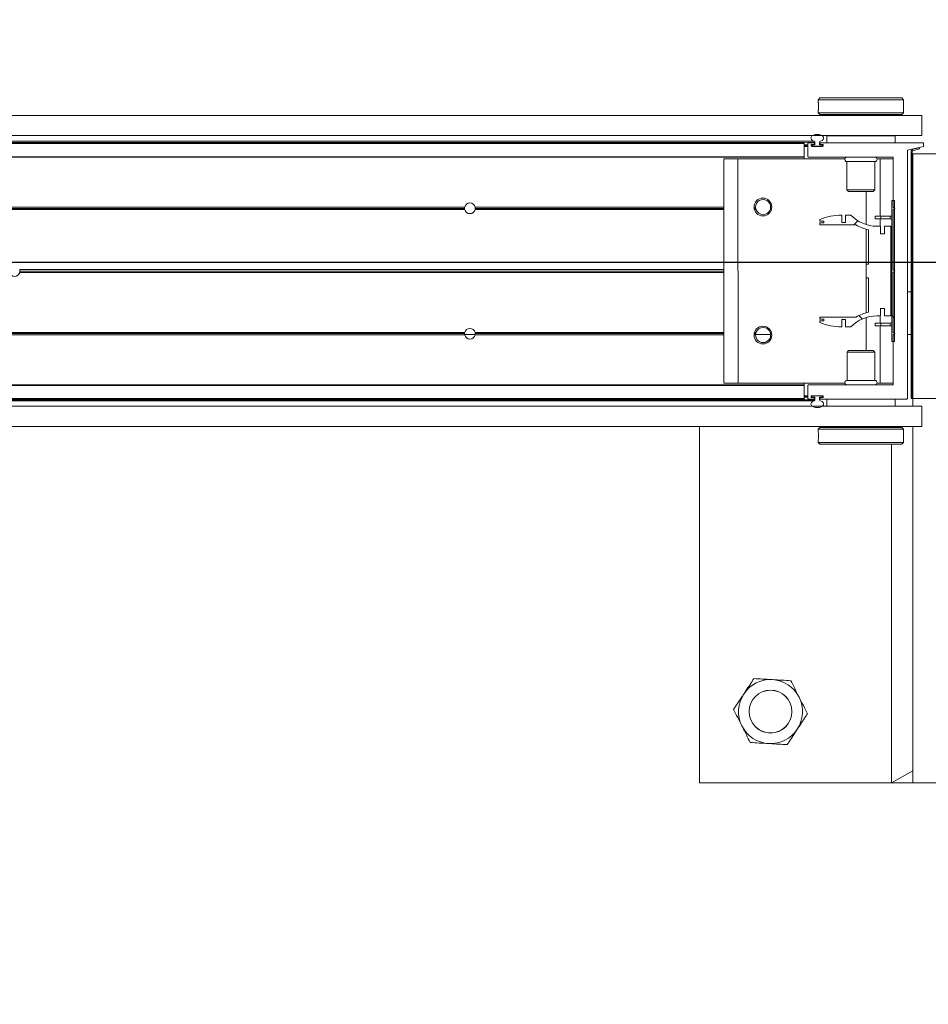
# Model space of a CAD drawing. Header units: feet. Extents: x 0 to 152726, y 0 to 59505.
# Tile 35 of 85: x 152354.8 to 152356.13, y 59279.79 to 59281.24. Entities that reach past the tile are written whole.
import ezdxf
from ezdxf import colors
from ezdxf.entities.mleader import LeaderData, LeaderLine
from ezdxf.math import Vec2, Vec3

# ---------------------------------------------------------------- set-up
doc = ezdxf.new("R2010")
doc.units = ezdxf.units.FT
doc.header["$LTSCALE"] = 0.1
doc.header["$MEASUREMENT"] = 0
doc.layers.add('BR_P_Rail_Object', color=251, linetype='Continuous', lineweight=30)
doc.layers.add('SC_Scratch7', color=252, linetype='Continuous', lineweight=0)
doc.layers.add('L-ANNO-NOTE', color=30, linetype='Continuous')
doc.styles.add('Arial', font='arial.ttf')

# ---------------------------------------------------------------- blocks, each defined once
blk = doc.blocks.new('HIGH ST SCREENWALL_2 PANEL PLAN_7')
at = {"layer": 'SC_Scratch7', "lineweight": 0, "extrusion": (0, 0, -1)}
h = blk.add_hatch(dxfattribs=at)
h.set_pattern_fill('ANSI34', color=256, scale=0.1, style=0, pattern_type=2)
h.set_pattern_definition([(135.001858, (13.94321824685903, -13.85160961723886), (0.53031182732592, 0.5303462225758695), []), (135.001858, (13.76644194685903, -13.85161531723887), (0.53031182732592, 0.5303462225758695), []), (135.001858, (13.58966554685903, -13.85162111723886), (0.53031182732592, 0.5303462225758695), []), (135.001858, (13.41288924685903, -13.85162681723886), (0.53031182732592, 0.5303462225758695), [])])
h.paths.add_polyline_path([(4.350222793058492, -0.1485514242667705), (4.349791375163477, -0.1469415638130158), (4.358272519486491, -0.1446687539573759, 0.3394542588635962), (4.360125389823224, -0.1422538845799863), (4.360113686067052, 0.2186091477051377), (4.361780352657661, 0.2186092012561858), (4.361792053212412, -0.1422538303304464, -0.339454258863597), (4.35870393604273, -0.1462786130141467)])
h = blk.add_hatch(dxfattribs=at)
h.set_pattern_fill('ANSI31', color=256, scale=0.01, style=0, pattern_type=2)
h.set_pattern_definition([(135.001858, (13.94172978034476, -14.01354223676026), (0.08838530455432, 0.08839103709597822), [])])
h.paths.add_polyline_path([(4.389908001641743, 0.135131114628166), (4.389914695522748, -0.07124347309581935), (4.386164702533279, -0.07124359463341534), (4.386158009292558, 0.1351309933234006)])
h = blk.add_hatch(dxfattribs=at)
h.set_pattern_fill('ANSI38', color=256, scale=0.01, style=0, pattern_type=2)
h.set_pattern_definition([(135.001858, (13.84451610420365, -14.04431760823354), (0.08838530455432, 0.08839103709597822), []), (45.001858, (13.84451610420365, -14.04431760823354), (0.2651616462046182, 0.0883967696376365), [0.31249937, -0.18749962])])
h.paths.add_polyline_path([(4.400984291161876, -0.0227145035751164), (4.400984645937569, -0.03367248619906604), (4.391371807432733, -0.0336727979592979), (4.391367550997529, 0.09756053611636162), (4.400980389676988, 0.09756084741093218), (4.400980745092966, 0.08660286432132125), (4.40662378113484, 0.08660304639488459), (4.406623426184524, 0.09756103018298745), (4.412266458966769, 0.09756121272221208, 0.2061892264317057), (4.449897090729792, 0.1137697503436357), (4.457935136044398, 0.1137700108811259), (4.45793549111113, 0.1028120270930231), (4.463512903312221, 0.1028122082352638), (4.463512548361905, 0.113770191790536, -0.09842250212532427), (4.495533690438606, 0.1074064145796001), (4.495533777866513, 0.104699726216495), (4.489799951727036, 0.1046995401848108), (4.48980003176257, 0.1022389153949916), (4.495533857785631, 0.1022391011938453), (4.495533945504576, 0.09953241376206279), (4.442643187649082, 0.09953069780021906, -0.0857050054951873), (4.424176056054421, 0.0922281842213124), (4.424177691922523, 0.04178743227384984), (4.427458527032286, 0.04178753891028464), (4.427459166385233, 0.02210253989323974), (4.424178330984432, 0.02210243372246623), (4.424179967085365, -0.02833831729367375, -0.08570500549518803), (4.442647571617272, -0.03563963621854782), (4.495538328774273, -0.03563792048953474), (4.495538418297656, -0.03834460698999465), (4.48980459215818, -0.03834479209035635), (4.489804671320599, -0.04080541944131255), (4.49553849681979, -0.04080523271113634), (4.495538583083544, -0.04351191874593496, -0.09842250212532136), (4.463517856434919, -0.04987777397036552), (4.463517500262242, -0.03891979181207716), (4.45794008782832, -0.03891997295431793), (4.457940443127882, -0.04987795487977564), (4.449902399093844, -0.04987821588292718, 0.206189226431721), (4.412270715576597, -0.03367211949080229), (4.406627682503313, -0.0336723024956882), (4.406627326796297, -0.02271432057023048)])
at = {"layer": 'SC_Scratch7', "lineweight": 0}
for p, q in [((-4.671865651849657, 0.7811181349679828), (-4.671882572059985, 0.2594525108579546)), ((-4.005200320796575, 0.781096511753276), (-4.671865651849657, 0.7811181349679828)), ((-4.390632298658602, 0.2852799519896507), (-4.390616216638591, 0.781109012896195)), ((-4.359366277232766, 0.7811079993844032), (-4.390616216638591, 0.781109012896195)), ((-4.390616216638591, 0.781109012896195), (-4.359366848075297, 0.7635299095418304)), ((-4.359366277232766, 0.7811079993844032), (-4.359383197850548, 0.2594423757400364)), ((-4.359366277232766, 0.7811079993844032), (-4.359366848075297, 0.7635299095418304)), ((-4.317699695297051, 0.7811066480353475), (-4.359366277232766, 0.7811079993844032)), ((-4.4978196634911, 0.2827834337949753), (-4.49781976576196, 0.2796555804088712)), ((-4.495319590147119, 0.2852833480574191), (-4.4978196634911, 0.2827834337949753)), ((-4.4978196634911, 0.2827834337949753), (-4.372819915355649, 0.2827793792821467)), ((-4.495319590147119, 0.2852833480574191), (-4.375319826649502, 0.2852794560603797)), ((-4.372819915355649, 0.2827793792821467), (-4.375319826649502, 0.2852794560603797)), ((-4.372820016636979, 0.2796502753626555), (-4.372819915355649, 0.2827793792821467)), ((-8.335937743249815, 0.2595713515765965), (-4.34636239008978, 0.2594419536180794)), ((-4.497820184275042, 0.2667159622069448), (-4.497820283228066, 0.2636692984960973)), ((-4.497820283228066, 0.2636692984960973), (-4.495320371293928, 0.2611692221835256)), ((-4.497820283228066, 0.2636692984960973), (-4.372820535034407, 0.26366524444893)), ((-4.495320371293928, 0.2611692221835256), (-4.375320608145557, 0.2611653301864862)), ((-4.491570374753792, 0.2611690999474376), (-4.4915704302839, 0.2594466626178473)), ((-4.379070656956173, 0.2594430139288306), (-4.37907060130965, 0.2611654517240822)), ((-4.375320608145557, 0.2611653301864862), (-4.372820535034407, 0.26366524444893)), ((-4.373153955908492, 0.2735849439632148), (-4.373143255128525, 0.2717758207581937)), ((-4.372820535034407, 0.26366524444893), (-4.372820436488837, 0.2667143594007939)), ((-4.346363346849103, 0.2299420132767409), (-4.34636239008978, 0.2594419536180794)), ((-8.33593870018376, 0.2300714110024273), (-4.346363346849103, 0.2299420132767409)), ((-4.518238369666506, 0.218627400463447), (-6.275206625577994, 0.21868438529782)), ((-4.518238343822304, 0.2194476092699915), (-6.275177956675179, 0.2195045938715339)), ((-6.275146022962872, 0.2204182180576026), (-4.502613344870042, 0.2203607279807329)), ((-6.275085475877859, 0.2221505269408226), (-4.503882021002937, 0.222093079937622)), ((-4.518238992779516, 0.1994345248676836), (-4.518238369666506, 0.218627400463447)), ((-4.518238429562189, 0.2167809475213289), (-4.513030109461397, 0.2167807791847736)), ((-4.518238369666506, 0.218627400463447), (-4.518238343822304, 0.2194476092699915)), ((-4.51303067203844, 0.1994474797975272), (-4.513030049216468, 0.218627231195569)), ((-4.512209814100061, 0.2194474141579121), (-4.504058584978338, 0.2194471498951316)), ((-4.508030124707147, 0.2165437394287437), (-4.508030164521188, 0.2153091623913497)), ((-4.507995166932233, 0.2167806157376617), (-4.507071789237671, 0.2167805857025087)), ((-4.504058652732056, 0.217363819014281), (-4.507209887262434, 0.2173639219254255)), ((-4.507071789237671, 0.2167805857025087), (-4.507071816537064, 0.215947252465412)), ((-4.507071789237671, 0.2167805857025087), (-4.506051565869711, 0.2167805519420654)), ((-4.502613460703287, 0.216780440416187), (-4.506051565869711, 0.2167805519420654)), ((-4.503238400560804, 0.2186269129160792), (-4.503238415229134, 0.218184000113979)), ((-4.502613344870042, 0.2203607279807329), (-4.502613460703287, 0.216780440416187)), ((-4.49594680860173, 0.2167802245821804), (-4.495946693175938, 0.2203605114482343)), ((-4.49232181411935, 0.2167801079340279), (-4.49594680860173, 0.2167802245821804)), ((-4.495321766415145, 0.2181837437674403), (-4.495321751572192, 0.2186266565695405)), ((-4.491350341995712, 0.2173634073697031), (-4.494501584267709, 0.2173635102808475)), ((-4.494501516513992, 0.2194468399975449), (-4.368017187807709, 0.2194427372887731)), ((-4.490530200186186, 0.2153085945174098), (-4.490530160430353, 0.2165431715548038)), ((-4.485321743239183, 0.2194465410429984), (-4.485321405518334, 0.2298631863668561)), ((-4.485321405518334, 0.2298631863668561), (-4.385321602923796, 0.2298599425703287)), ((-4.450946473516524, 0.2299454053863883), (-4.450946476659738, 0.2298620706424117)), ((-4.419696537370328, 0.2298610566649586), (-4.419696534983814, 0.2299443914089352)), ((-4.385321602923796, 0.2298599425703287), (-4.385321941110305, 0.2194432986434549)), ((-4.367197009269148, 0.2186225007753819), (-4.367208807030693, -0.1451398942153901)), ((-4.361780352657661, 0.2186092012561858), (-4.361792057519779, -0.1422538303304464)), ((-4.361780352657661, 0.2186092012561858), (-4.360113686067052, 0.2186091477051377)), ((-4.360113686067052, 0.2186091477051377), (-4.360125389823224, -0.1422538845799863)), ((-4.359396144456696, -0.1397234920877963), (-4.359384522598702, 0.2186091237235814)), ((-4.359384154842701, 0.2299424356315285), (-4.359384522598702, 0.2186091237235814)), ((-4.317717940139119, 0.2186077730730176), (-4.359384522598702, 0.2186091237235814)), ((-4.518238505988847, 0.214447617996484), (-4.513030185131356, 0.214447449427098)), ((-4.51823845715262, 0.2159476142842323), (-4.513030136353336, 0.2159474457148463)), ((-4.508030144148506, 0.2159472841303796), (-4.507071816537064, 0.215947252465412)), ((-4.508029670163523, 0.2152806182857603), (-4.507071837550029, 0.2152805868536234)), ((-4.507209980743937, 0.2144889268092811), (-4.491350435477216, 0.2144884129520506)), ((-4.507071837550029, 0.2152805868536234), (-4.507071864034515, 0.2144889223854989)), ((-4.507071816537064, 0.215947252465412), (-4.507071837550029, 0.2152805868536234)), ((-4.506238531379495, 0.2144472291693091), (-4.492321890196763, 0.2144467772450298)), ((-4.491488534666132, 0.2152800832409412), (-4.491488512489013, 0.2159467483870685)), ((-4.518239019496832, 0.1986143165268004), (-6.275906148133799, 0.1986713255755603)), ((-4.518238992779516, 0.1994345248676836), (-6.275877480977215, 0.1994915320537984)), ((-4.636155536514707, 0.1960139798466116), (-4.63616617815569, -0.1321103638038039)), ((-4.615322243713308, 0.1960133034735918), (-4.636155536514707, 0.1960139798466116)), ((-4.615322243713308, 0.1960133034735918), (-4.615332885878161, -0.1321110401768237)), ((-4.458949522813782, 0.196008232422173), (-4.615322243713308, 0.1960133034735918)), ((-4.518239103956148, 0.1960101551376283), (-4.518239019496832, 0.1986143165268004)), ((-4.518239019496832, 0.1986143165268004), (-4.518238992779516, 0.1994345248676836)), ((-4.388851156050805, 0.1986101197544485), (-4.51219736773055, 0.1986141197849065)), ((-4.455739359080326, 0.1920506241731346), (-4.455740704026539, 0.1505677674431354)), ((-4.41490610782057, 0.1920492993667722), (-4.455739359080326, 0.1920506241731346)), ((-4.414907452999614, 0.150566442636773), (-4.41490610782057, 0.1920492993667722)), ((-4.406989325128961, 0.1960065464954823), (-4.411695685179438, 0.1960066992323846)), ((-4.406989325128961, 0.1960065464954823), (-4.406992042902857, 0.1122150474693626)), ((-4.388031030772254, 0.1960059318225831), (-4.406989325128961, 0.1960065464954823)), ((-4.38803332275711, 0.1252769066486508), (-4.388030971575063, 0.1977898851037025)), ((-4.455740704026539, 0.1505677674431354), (-4.453368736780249, 0.148195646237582)), ((-4.414907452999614, 0.150566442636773), (-4.455740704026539, 0.1505677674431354)), ((-4.417279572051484, 0.148194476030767), (-4.453368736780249, 0.148195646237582)), ((-4.427824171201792, 0.1481948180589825), (-4.427825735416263, 0.09995420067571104)), ((-4.417279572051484, 0.148194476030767), (-4.414907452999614, 0.150566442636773)), ((-4.389914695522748, -0.07124347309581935), (-4.389908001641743, 0.135131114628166)), ((-4.386158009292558, 0.1351309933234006), (-4.389908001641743, 0.135131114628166)), ((-4.386164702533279, -0.07124359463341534), (-4.386158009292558, 0.1351309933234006)), ((-5.015427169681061, 0.1219639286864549), (-6.111988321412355, 0.121999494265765)), ((-5.015635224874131, 0.1236305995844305), (-6.111988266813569, 0.1236661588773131)), ((-5.015483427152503, 0.1252972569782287), (-6.111988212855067, 0.1253328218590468)), ((-5.015555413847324, 0.1248805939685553), (-5.000092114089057, 0.1248800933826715)), ((-4.636157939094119, 0.1219516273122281), (-5.000220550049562, 0.121963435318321)), ((-4.636157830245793, 0.1252849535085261), (-5.000164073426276, 0.1252967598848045)), ((-4.636157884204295, 0.1236182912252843), (-5.000012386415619, 0.1236300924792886)), ((-4.58973342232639, 0.1252834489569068), (-4.591880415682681, 0.1252835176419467)), ((-4.589543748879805, 0.1236167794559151), (-4.591719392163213, 0.1236168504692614)), ((-4.589087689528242, 0.1219501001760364), (-4.591335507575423, 0.1219501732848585)), ((-4.589709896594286, 0.1248667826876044), (-4.56760601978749, 0.124866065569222)), ((-4.566397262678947, 0.1219493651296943), (-4.56822841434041, 0.1219494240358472)), ((-4.566013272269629, 0.1236160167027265), (-4.567772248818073, 0.1236160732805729)), ((-4.565852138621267, 0.1252826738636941), (-4.567582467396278, 0.1252827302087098)), ((-4.388036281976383, 0.03406834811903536), (-4.388033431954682, 0.1219435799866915)), ((-4.388033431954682, 0.1219435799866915), (-4.385533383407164, 0.1236101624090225)), ((-4.385533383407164, 0.1236101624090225), (-4.38803332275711, 0.1252769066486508)), ((-4.367200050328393, 0.1248595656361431), (-4.361783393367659, 0.1248593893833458)), ((-4.495533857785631, 0.1022391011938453), (-4.495533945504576, 0.09953241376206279)), ((-4.48980003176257, 0.1022389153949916), (-4.495533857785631, 0.1022391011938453)), ((-4.495533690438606, 0.1074064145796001), (-4.495533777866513, 0.104699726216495)), ((-4.495533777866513, 0.104699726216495), (-4.489799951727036, 0.1046995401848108)), ((-4.489799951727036, 0.1046995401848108), (-4.48980003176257, 0.1022389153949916)), ((-4.463512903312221, 0.1028122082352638), (-4.463512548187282, 0.1137701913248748)), ((-4.45793549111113, 0.1028120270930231), (-4.463512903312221, 0.1028122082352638)), ((-4.457935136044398, 0.1137700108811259), (-4.45793549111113, 0.1028120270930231)), ((-4.449897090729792, 0.1137697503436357), (-4.457935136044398, 0.1137700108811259)), ((-4.414667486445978, 0.1084653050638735), (-4.414667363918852, 0.1122152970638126)), ((-4.406334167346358, 0.1084650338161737), (-4.414667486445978, 0.1084653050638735)), ((-4.406334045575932, 0.1122150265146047), (-4.414667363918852, 0.1122152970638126)), ((-4.406992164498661, 0.1084650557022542), (-4.406992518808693, 0.09756104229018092)), ((-4.406334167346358, 0.1084650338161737), (-4.406334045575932, 0.1122150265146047)), ((-4.392325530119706, 0.1084645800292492), (-4.406334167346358, 0.1084650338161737)), ((-4.392325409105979, 0.1122145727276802), (-4.406334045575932, 0.1122150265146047)), ((-4.392325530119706, 0.1084645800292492), (-4.392325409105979, 0.1122145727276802)), ((-4.495533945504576, 0.09953241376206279), (-4.44264318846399, 0.09953069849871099)), ((-4.427825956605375, 0.09311269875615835), (-4.427829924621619, -0.02922259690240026)), ((-4.424176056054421, 0.0922281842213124), (-4.424177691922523, 0.04178743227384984)), ((-4.406623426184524, 0.09756103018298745), (-4.412266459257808, 0.09756121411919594)), ((-4.40662378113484, 0.08660304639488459), (-4.406623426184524, 0.09756103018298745)), ((-4.400980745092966, 0.08660286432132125), (-4.40662378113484, 0.08660304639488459)), ((-4.400980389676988, 0.09756084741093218), (-4.400980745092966, 0.08660286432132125)), ((-4.391367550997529, 0.09756053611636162), (-4.400980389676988, 0.09756084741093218)), ((-4.391371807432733, -0.0336727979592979), (-4.391367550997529, 0.09756053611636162)), ((-4.367202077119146, 0.06235969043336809), (-4.361785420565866, 0.06235951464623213)), ((-4.636160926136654, 0.0298272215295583), (-5.666974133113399, 0.0298606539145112)), ((-4.636160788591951, 0.03407639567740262), (-5.666973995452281, 0.03410982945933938)), ((-4.636160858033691, 0.03195180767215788), (-5.666679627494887, 0.03198523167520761)), ((-4.427458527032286, 0.04178753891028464), (-4.427459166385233, 0.02210253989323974)), ((-4.424177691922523, 0.04178743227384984), (-4.427458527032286, 0.04178753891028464)), ((-4.388039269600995, -0.05805605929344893), (-4.388036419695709, 0.02981917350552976)), ((-4.388036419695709, 0.02981917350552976), (-4.385911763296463, 0.03194369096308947)), ((-4.385911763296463, 0.03194369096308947), (-4.388036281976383, 0.03406834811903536)), ((-4.427459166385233, 0.02210253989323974), (-4.424178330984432, 0.02210243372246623)), ((-4.424178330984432, 0.02210243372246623), (-4.424179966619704, -0.02833831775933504)), ((-4.406627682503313, -0.0336723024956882), (-4.406627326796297, -0.02271432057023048)), ((-4.406627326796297, -0.02271432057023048), (-4.400984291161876, -0.0227145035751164)), ((-4.400984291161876, -0.0227145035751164), (-4.400984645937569, -0.03367248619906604)), ((-4.49553849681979, -0.04080523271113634), (-4.495538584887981, -0.04351191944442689)), ((-4.489804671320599, -0.04080541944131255), (-4.49553849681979, -0.04080523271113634)), ((-4.495538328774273, -0.03563792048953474), (-4.495538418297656, -0.03834460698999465)), ((-4.495538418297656, -0.03834460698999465), (-4.48980459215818, -0.03834479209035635)), ((-4.442647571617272, -0.03563963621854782), (-4.495538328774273, -0.03563792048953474)), ((-4.48980459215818, -0.03834479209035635), (-4.489804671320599, -0.04080541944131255)), ((-4.463517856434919, -0.04987777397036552), (-4.463517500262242, -0.03891979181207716)), ((-4.463517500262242, -0.03891979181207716), (-4.45794008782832, -0.03891997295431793)), ((-4.45794008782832, -0.03891997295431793), (-4.457940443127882, -0.04987795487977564)), ((-4.427830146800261, -0.03606409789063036), (-4.427831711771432, -0.08430471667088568)), ((-4.412270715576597, -0.03367211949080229), (-4.406627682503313, -0.0336723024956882)), ((-4.406996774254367, -0.0336722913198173), (-4.406997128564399, -0.04457630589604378)), ((-4.400984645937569, -0.03367248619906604), (-4.391371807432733, -0.0336727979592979)), ((-4.457940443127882, -0.04987795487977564), (-4.449902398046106, -0.04987821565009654)), ((-4.414672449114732, -0.04457605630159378), (-4.414672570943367, -0.04832604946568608)), ((-4.414672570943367, -0.04832604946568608), (-4.406339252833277, -0.04832632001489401)), ((-4.414672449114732, -0.04457605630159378), (-4.406339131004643, -0.04457632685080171)), ((-4.406997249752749, -0.04832629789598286), (-4.406999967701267, -0.1321177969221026)), ((-4.406339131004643, -0.04457632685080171), (-4.406339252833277, -0.04832632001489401)), ((-4.406339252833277, -0.04832632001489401), (-4.392330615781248, -0.0483267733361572)), ((-4.406339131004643, -0.04457632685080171), (-4.392330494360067, -0.04457678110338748)), ((-4.392330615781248, -0.0483267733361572), (-4.392330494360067, -0.04457678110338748)), ((-5.01548948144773, -0.06136903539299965), (-6.111994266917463, -0.06133347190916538)), ((-5.015641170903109, -0.05970236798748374), (-6.111994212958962, -0.05966680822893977)), ((-5.015433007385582, -0.05803571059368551), (-6.111994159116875, -0.0580001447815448)), ((-4.636163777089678, -0.05804801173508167), (-5.000226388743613, -0.05803620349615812)), ((-4.636163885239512, -0.06138133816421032), (-5.000170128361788, -0.06136953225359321)), ((-4.636163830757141, -0.05971467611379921), (-5.000018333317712, -0.05970287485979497)), ((-4.589739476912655, -0.06138284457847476), (-4.591886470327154, -0.06138277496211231)), ((-4.589549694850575, -0.05971618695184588), (-4.591725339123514, -0.05971611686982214)), ((-4.589093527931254, -0.05804953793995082), (-4.591341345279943, -0.05804946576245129)), ((-4.566403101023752, -0.0580502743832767), (-4.56823425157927, -0.05805021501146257)), ((-4.565858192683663, -0.06138361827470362), (-4.567588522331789, -0.06138356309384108)), ((-4.389914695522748, -0.07124347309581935), (-4.386164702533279, -0.07124359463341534)), ((-4.388041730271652, -0.1339023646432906), (-4.388039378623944, -0.06138938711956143)), ((-4.388039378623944, -0.06138938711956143), (-4.385539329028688, -0.05972280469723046)), ((-4.385539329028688, -0.05972280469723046), (-4.388039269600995, -0.05805605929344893)), ((-4.45337627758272, -0.08430388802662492), (-4.455748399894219, -0.08667585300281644)), ((-4.45337627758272, -0.08430388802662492), (-4.417287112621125, -0.08430505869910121)), ((-4.414915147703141, -0.08667717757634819), (-4.417287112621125, -0.08430505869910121)), ((-4.455748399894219, -0.08667585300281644), (-4.455749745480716, -0.1281587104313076)), ((-4.455748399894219, -0.08667585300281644), (-4.414915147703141, -0.08667717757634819)), ((-4.414916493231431, -0.1281600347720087), (-4.414915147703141, -0.08667717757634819)), ((-4.455749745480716, -0.1281587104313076), (-4.414916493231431, -0.1281600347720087)), ((-4.518249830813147, -0.1347183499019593), (-6.275916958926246, -0.1346613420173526)), ((-4.518249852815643, -0.1354064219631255), (-6.275892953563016, -0.1353494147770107)), ((-4.615332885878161, -0.1321110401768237), (-4.63616617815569, -0.1321103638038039)), ((-4.458960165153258, -0.1321161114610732), (-4.615332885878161, -0.1321110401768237)), ((-4.518250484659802, -0.1548635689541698), (-4.518249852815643, -0.1354064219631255)), ((-4.518249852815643, -0.1354064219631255), (-4.518249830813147, -0.1347183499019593)), ((-4.518249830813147, -0.1347183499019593), (-4.518249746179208, -0.1321141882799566)), ((-4.513042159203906, -0.1547316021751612), (-4.513041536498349, -0.1355387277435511)), ((-4.512221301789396, -0.1347185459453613), (-4.388861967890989, -0.1347225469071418)), ((-4.406999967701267, -0.1321177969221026), (-4.411706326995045, -0.1321176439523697)), ((-4.388041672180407, -0.1321184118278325), (-4.406999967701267, -0.1321177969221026)), ((-4.359396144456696, -0.1397234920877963), (-4.317729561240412, -0.1397248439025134)), ((-4.518250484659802, -0.1548635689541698), (-6.275214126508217, -0.1548065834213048)), ((-4.518250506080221, -0.1555516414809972), (-6.275190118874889, -0.1554946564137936)), ((-6.275158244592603, -0.1564082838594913), (-4.50262556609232, -0.1564657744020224)), ((-6.275097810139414, -0.158140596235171), (-4.503894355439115, -0.158198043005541)), ((-4.518250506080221, -0.1555516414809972), (-4.518250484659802, -0.1548635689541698)), ((-4.518250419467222, -0.1528849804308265), (-4.513042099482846, -0.1528851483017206)), ((-4.518250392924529, -0.1520516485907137), (-4.513042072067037, -0.1520518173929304)), ((-4.518250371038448, -0.1513849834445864), (-4.513042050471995, -0.1513851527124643)), ((-4.518250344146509, -0.1505516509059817), (-4.51304202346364, -0.1505518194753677)), ((-4.504070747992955, -0.1555521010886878), (-4.51222197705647, -0.1555518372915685)), ((-4.508042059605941, -0.1514138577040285), (-4.508042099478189, -0.1526484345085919)), ((-4.508042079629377, -0.1520519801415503), (-4.507083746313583, -0.1520520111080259)), ((-4.508041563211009, -0.1513853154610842), (-4.507083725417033, -0.1513853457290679)), ((-4.508007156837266, -0.1528853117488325), (-4.507083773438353, -0.1528853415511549)), ((-4.507221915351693, -0.1534686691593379), (-4.504070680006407, -0.1534687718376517)), ((-4.491362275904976, -0.1505941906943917), (-4.507221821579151, -0.1505936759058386)), ((-4.507083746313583, -0.1520520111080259), (-4.507083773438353, -0.1528853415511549)), ((-4.507083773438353, -0.1528853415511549), (-4.506250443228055, -0.1528853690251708)), ((-4.507083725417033, -0.1513853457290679), (-4.507083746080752, -0.1520520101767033)), ((-4.507083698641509, -0.1505936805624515), (-4.507083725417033, -0.1513853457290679)), ((-4.506250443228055, -0.1528853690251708), (-4.502625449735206, -0.1528854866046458)), ((-4.492333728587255, -0.1505524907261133), (-4.506250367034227, -0.1505520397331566)), ((-4.503250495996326, -0.1542890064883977), (-4.503250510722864, -0.1547319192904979)), ((-4.502625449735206, -0.1528854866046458), (-4.50262556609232, -0.1564657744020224)), ((-4.495958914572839, -0.156465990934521), (-4.495958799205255, -0.1528857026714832)), ((-4.495958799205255, -0.1528857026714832), (-4.492520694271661, -0.1528858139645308)), ((-4.495333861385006, -0.1547321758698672), (-4.495333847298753, -0.1542892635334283)), ((-4.343771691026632, -0.1555573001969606), (-4.494513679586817, -0.1555524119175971)), ((-4.494513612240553, -0.1534690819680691), (-4.491362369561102, -0.153469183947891)), ((-4.491500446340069, -0.1520525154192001), (-4.491500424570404, -0.151385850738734)), ((-4.490542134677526, -0.1526490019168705), (-4.490542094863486, -0.1514144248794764)), ((-4.485334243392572, -0.1659693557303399), (-4.485333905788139, -0.155552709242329)), ((-4.385334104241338, -0.1555559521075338), (-4.385334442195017, -0.1659725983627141)), ((-4.367208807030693, -0.1451398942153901), (-4.343771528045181, -0.1505573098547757)), ((-4.35870393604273, -0.1462786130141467), (-4.350222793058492, -0.1485514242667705)), ((-4.358272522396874, -0.1446687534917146), (-4.349791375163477, -0.1469415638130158)), ((-4.349791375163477, -0.1469415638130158), (-4.350222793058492, -0.1485514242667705)), ((-4.343771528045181, -0.1505573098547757), (-4.343771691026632, -0.1555573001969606)), ((-8.335951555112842, -0.1662611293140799), (-4.346376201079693, -0.1663905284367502)), ((-4.385334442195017, -0.1659725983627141), (-4.485334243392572, -0.1659693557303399)), ((-4.450959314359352, -0.1659704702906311), (-4.450959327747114, -0.1663871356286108)), ((-4.419709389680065, -0.1663881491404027), (-4.419709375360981, -0.1659714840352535)), ((-4.346377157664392, -0.19589046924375), (-4.346376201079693, -0.1663905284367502)), ((-8.335952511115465, -0.1957610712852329), (-4.346377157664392, -0.19589046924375)), ((-4.497835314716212, -0.1997746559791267), (-4.497835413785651, -0.2028237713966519)), ((-4.495335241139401, -0.1972747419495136), (-4.497835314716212, -0.1997746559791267)), ((-4.372835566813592, -0.1997787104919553), (-4.497835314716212, -0.1997746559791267)), ((-4.375335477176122, -0.1972786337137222), (-4.495335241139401, -0.1972747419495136)), ((-4.491585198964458, -0.1958857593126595), (-4.491585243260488, -0.1972748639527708)), ((-4.379085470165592, -0.1972785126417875), (-4.379085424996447, -0.1958894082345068)), ((-4.372835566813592, -0.1997787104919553), (-4.375335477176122, -0.1972786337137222)), ((-4.3728356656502, -0.2028253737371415), (-4.372835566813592, -0.1997787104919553)), ((-4.497835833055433, -0.2157596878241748), (-4.497835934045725, -0.2188887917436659)), ((-4.497501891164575, -0.2096943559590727), (-4.497512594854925, -0.2078852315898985)), ((-4.372836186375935, -0.2188928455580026), (-4.372836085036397, -0.2157649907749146)), ((-4.497835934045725, -0.2188887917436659), (-4.495336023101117, -0.2213888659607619)), ((-4.372836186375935, -0.2188928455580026), (-4.497835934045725, -0.2188887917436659)), ((-4.375336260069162, -0.2213927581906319), (-4.495336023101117, -0.2213888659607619)), ((-4.375336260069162, -0.2213927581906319), (-4.372836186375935, -0.2188928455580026))]:
    blk.add_line(p, q, dxfattribs=at)
at = {"layer": 'SC_Scratch7', "lineweight": 0, "extrusion": (0, 0, -1)}
for centre, radius in [((4.567702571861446, 0.6769482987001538), 0.03141660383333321), ((4.567702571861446, 0.6769482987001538), 0.03124993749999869), ((4.578866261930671, 0.1256997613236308), 0.01302080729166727), ((4.57887234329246, -0.06179986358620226), 0.01302080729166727)]:
    blk.add_circle(centre, radius, dxfattribs=at)
at = {"layer": 'SC_Scratch7', "lineweight": 0}
for centre, radius, start, end in [((-4.567702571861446, 0.6769482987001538), 0.04687490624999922, 93.33381642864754, 153.333816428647), ((-4.567702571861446, 0.6769482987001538), 0.04687490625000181, 33.33381642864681, 93.33381642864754), ((-4.567702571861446, 0.6769482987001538), 0.04687490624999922, 153.333816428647, 213.3338164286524), ((-4.567702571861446, 0.6769482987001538), 0.04687490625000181, 333.3338164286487, 33.33381642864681), ((-4.567702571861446, 0.6769482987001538), 0.04687490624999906, 213.3338164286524, 273.3338164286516), ((-4.567702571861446, 0.6769482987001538), 0.04687490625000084, 273.3338164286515, 333.3338164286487), ((-4.560137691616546, 0.2732281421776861), 0.06265684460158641, 354.0342443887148, 5.88784886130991), ((-4.512209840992, 0.218627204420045), 0.0008202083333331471, 89.99814166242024, 179.9981416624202), ((-4.507209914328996, 0.2165437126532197), 0.0008202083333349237, 89.99814166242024, 179.9981416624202), ((-4.506051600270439, 0.2157393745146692), 0.001041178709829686, 89.9981416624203, 168.4830518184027), ((-4.504058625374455, 0.2181840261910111), 0.0008202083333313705, 269.9981416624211, 359.9981416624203), ((-4.504058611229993, 0.2186269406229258), 0.0008202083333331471, 359.9981416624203, 89.99814166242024), ((-4.504430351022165, 0.2203607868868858), 0.001817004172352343, 359.9981400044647, 72.43568222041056), ((-4.494129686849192, 0.2203604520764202), 0.001817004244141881, 107.5606013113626, 179.9981416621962), ((-4.494501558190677, 0.2181837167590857), 0.0008202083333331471, 179.9981416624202, 269.9981416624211), ((-4.494501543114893, 0.2186266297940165), 0.0008202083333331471, 89.99814166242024, 179.9981416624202), ((-4.492321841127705, 0.2159467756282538), 0.0008333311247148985, 359.9981056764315, 89.99814166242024), ((-4.491350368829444, 0.2165431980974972), 0.0008202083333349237, 359.9981416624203, 89.99814166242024), ((-4.368017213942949, 0.2186225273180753), 0.0008202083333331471, 359.9981416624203, 89.99814166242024), ((-4.507209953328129, 0.215309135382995), 0.0008202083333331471, 179.9981416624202, 269.9981416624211), ((-4.506238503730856, 0.2152805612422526), 0.000833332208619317, 179.9982015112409, 269.9981416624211), ((-4.492321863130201, 0.21528010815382), 0.0008333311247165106, 269.9981416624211, 359.9981802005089), ((-4.491350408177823, 0.2153086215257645), 0.0008202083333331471, 269.9981416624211, 359.9981416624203), ((-4.512197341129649, 0.1994474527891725), 0.0008333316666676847, 179.9981416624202, 269.9981416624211), ((-4.45573925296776, 0.1953314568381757), 0.003280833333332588, 89.99814166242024, 269.9981416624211), ((-4.414906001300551, 0.1953301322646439), 0.003280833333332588, 269.9981416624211, 89.99814166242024), ((-4.388851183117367, 0.1977899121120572), 0.0008202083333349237, 359.9981416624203, 89.99814166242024), ((-5.007823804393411, 0.1237593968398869), 0.007812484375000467, 11.34889256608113, 168.6473907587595), ((-4.578657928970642, 0.1256997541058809), 0.01108331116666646, 357.8436572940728, 182.1526260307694), ((-5.007823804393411, 0.1237593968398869), 0.007812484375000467, 168.6473907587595, 180.9446345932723), ((-5.007823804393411, 0.1237593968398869), 0.007812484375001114, 180.9446345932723, 193.2865001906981), ((-5.007823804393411, 0.1237593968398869), 0.007812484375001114, 193.2865001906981, 346.7097831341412), ((-5.007823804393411, 0.1237593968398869), 0.007812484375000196, 346.7097831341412, 359.0516487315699), ((-5.007823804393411, 0.1237593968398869), 0.007812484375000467, 359.0516487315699, 11.34889256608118), ((-4.578657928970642, 0.1256997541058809), 0.01108331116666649, 182.1526260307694, 190.8324766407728), ((-4.578657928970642, 0.1256997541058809), 0.01108331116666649, 190.8324766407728, 199.7742688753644), ((-4.578657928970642, 0.1256997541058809), 0.01108331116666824, 199.7742688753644, 340.222014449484), ((-4.578657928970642, 0.1256997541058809), 0.01108331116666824, 340.222014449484, 349.1638066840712), ((-4.578657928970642, 0.1256997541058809), 0.01108331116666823, 349.1638066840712, 357.8436572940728), ((-4.463515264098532, 0.03004028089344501), 0.08372991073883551, 89.9981416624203, 112.4825022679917), ((-4.412264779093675, 0.1493520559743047), 0.05179084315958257, 223.3961394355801, 269.9981416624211), ((-4.392325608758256, 0.1060479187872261), 0.002416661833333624, 359.9981416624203, 89.9981416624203), ((-4.392325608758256, 0.1060479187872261), 0.006166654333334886, 66.92587189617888, 89.9981416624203), ((-4.412264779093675, 0.1493520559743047), 0.05835250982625, 238.6273874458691, 258.2216459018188), ((-5.674492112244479, 0.03198548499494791), 0.0078124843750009, 15.77834138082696, 164.2179419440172), ((-5.674492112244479, 0.03198548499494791), 0.00781248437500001, 344.2179419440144, 359.9981416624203), ((-5.674492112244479, 0.03198548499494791), 0.00781248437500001, 359.9981416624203, 15.77834138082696), ((-4.412272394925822, -0.08546296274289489), 0.05835250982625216, 101.774637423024, 121.3688958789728), ((-4.412272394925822, -0.08546296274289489), 0.0517908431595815, 89.9981416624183, 136.6001438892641), ((-4.392330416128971, -0.0421601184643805), 0.002416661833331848, 269.9981416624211, 359.9981416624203), ((-5.007829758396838, -0.05983167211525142), 0.007812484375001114, 13.2865001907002, 166.7097831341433), ((-4.578664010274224, -0.06179987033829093), 0.01108331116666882, 19.77426887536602, 160.2220144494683), ((-4.463515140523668, 0.03385213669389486), 0.08372991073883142, 247.5137810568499, 269.9981416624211), ((-4.392330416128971, -0.0421601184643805), 0.006166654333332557, 269.9981416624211, 293.0704114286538), ((-5.007829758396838, -0.05983167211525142), 0.007812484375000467, 179.0516487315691, 191.3488925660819), ((-5.007829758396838, -0.05983167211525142), 0.007812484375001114, 166.7097831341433, 179.0516487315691), ((-5.007829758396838, -0.05983167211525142), 0.007812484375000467, 191.3488925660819, 348.6473907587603), ((-5.007829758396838, -0.05983167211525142), 0.007812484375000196, 0.9446345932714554, 13.2865001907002), ((-5.007829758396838, -0.05983167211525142), 0.007812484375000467, 348.6473907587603, 0.9446345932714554), ((-4.578664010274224, -0.06179987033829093), 0.01108331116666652, 177.8436572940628, 2.152626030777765), ((-4.578664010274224, -0.06179987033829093), 0.01108331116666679, 169.1638066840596, 177.8436572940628), ((-4.578664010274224, -0.06179987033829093), 0.01108331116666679, 160.2220144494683, 169.1638066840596), ((-4.578664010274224, -0.06179987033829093), 0.01108331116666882, 10.83247664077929, 19.77426887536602), ((-4.578664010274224, -0.06179987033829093), 0.01108331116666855, 2.152626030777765, 10.83247664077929), ((-4.455749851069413, -0.1314395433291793), 0.00328083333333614, 89.99814166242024, 269.9981416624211), ((-4.414916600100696, -0.1314408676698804), 0.00328083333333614, 269.9981416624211, 89.99814166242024), ((-4.512221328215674, -0.1355387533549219), 0.0008202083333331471, 89.99814166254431, 179.9981416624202), ((-4.388861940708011, -0.1339023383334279), 0.0008202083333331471, 269.9981416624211, 359.9981416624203), ((-4.35762539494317, -0.1422539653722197), 0.004166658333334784, 179.99814166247, 254.998141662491), ((-4.35762539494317, -0.1422539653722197), 0.002499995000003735, 179.9981416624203, 254.9981416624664), ((-4.512221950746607, -0.154731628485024), 0.0008202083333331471, 179.9981416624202, 269.9981416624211), ((-4.507221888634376, -0.1526484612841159), 0.0008202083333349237, 179.9981416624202, 269.9981416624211), ((-4.507221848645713, -0.1514138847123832), 0.0008202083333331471, 89.99814166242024, 179.9981416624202), ((-4.506250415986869, -0.1520520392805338), 0.0008333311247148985, 179.9981056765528, 269.9981416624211), ((-4.506250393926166, -0.1513853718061), 0.0008333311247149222, 89.9981416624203, 179.9981802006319), ((-4.504070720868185, -0.1547318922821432), 0.0008202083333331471, 269.9981416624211, 359.9981416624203), ((-4.504070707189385, -0.1542889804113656), 0.0008202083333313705, 359.9981416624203, 89.9981416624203), ((-4.504442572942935, -0.1564657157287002), 0.001817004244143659, 287.5606013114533, 359.9981416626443), ((-4.4941419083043, -0.1564660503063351), 0.001817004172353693, 179.9981400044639, 252.4356822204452), ((-4.494513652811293, -0.1547322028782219), 0.0008202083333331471, 179.9981416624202, 269.9981416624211), ((-4.494513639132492, -0.1542892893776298), 0.0008202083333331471, 89.99814166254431, 179.9981416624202), ((-4.492520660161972, -0.151844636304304), 0.00104117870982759, 269.9981416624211, 348.4830518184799), ((-4.492333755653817, -0.1513858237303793), 0.000833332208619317, 359.9982015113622, 89.9981416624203), ((-4.491362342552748, -0.1526489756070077), 0.0008202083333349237, 269.9981416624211, 359.9981416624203), ((-4.491362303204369, -0.1514143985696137), 0.0008202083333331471, 359.9981416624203, 89.99814166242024), ((-4.310518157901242, -0.2093375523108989), 0.06265684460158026, 174.0342443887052, 185.8878488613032)]:
    blk.add_arc(centre, radius, start, end, dxfattribs=at)
for centre, major_axis, ratio, end_param in [((-4.499279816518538, 0.2266808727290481), (0.009374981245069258, -3.04069167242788e-07), 0.5617178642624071, 10.48246647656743), ((-4.499292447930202, -0.1627861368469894), (-0.009374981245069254, 3.040691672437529e-07), 0.5617178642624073, 10.4824664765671)]:
    blk.add_ellipse(centre, major_axis=major_axis, ratio=ratio, start_param=5.225496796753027, end_param=end_param, dxfattribs=at)
for points, knots in [([(-4.609591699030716, 0.6979853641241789), (-4.609303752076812, 0.6985587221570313), (-4.607123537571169, 0.7028999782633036), (-4.60301290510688, 0.7110850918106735), (-4.599312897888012, 0.7184525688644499), (-4.597445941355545, 0.7221700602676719)], [0, 0, 0, 0, 0.070102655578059, 0.5307909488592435, 1, 1, 1, 1]), ([(-4.597445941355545, 0.7221700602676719), (-4.593058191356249, 0.7224256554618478), (-4.584202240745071, 0.7229415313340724), (-4.575047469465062, 0.7234748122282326), (-4.570428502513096, 0.7237438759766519)], [0, 0, 0, 0, 0.4954579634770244, 1, 1, 1, 1]), ([(-4.570428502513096, 0.7237438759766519), (-4.569787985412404, 0.7237811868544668), (-4.564938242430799, 0.7240636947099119), (-4.555794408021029, 0.724596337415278), (-4.547563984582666, 0.7250757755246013), (-4.543411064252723, 0.7253176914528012)], [0, 0, 0, 0, 0.07010265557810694, 0.5307909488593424, 1, 1, 1, 1]), ([(-4.543411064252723, 0.7253176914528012), (-4.541510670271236, 0.7224283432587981), (-4.537690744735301, 0.7166205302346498), (-4.532687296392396, 0.7090132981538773), (-4.529621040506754, 0.7043513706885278), (-4.528539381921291, 0.7027068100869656)], [0, 0, 0, 0, 0.3905333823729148, 0.7850020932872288, 1, 1, 1, 1]), ([(-4.621737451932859, 0.6738006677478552), (-4.619764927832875, 0.677728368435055), (-4.615783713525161, 0.6856557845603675), (-4.611668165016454, 0.6938506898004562), (-4.609591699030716, 0.6979853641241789)], [0, 0, 0, 0, 0.4954579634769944, 1, 1, 1, 1]), ([(-4.528539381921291, 0.7027068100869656), (-4.526515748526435, 0.6996300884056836), (-4.5224365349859, 0.6934280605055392), (-4.517485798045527, 0.6859009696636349), (-4.514586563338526, 0.6814929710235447), (-4.5136676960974, 0.6800959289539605)], [0, 0, 0, 0, 0.4020739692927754, 0.8104971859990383, 1, 1, 1, 1]), ([(-4.5136676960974, 0.6800959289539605), (-4.51564021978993, 0.6761682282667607), (-4.519621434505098, 0.6682408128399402), (-4.523736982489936, 0.6600459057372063), (-4.525813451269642, 0.6559112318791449)], [0, 0, 0, 0, 0.4954579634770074, 1, 1, 1, 1]), ([(-4.606865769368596, 0.6511897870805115), (-4.607947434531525, 0.6528343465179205), (-4.610991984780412, 0.657463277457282), (-4.615995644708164, 0.6650708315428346), (-4.619815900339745, 0.6708791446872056), (-4.621737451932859, 0.6738006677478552)], [0, 0, 0, 0, 0.2149974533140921, 0.6051517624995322, 1, 1, 1, 1]), ([(-4.591994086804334, 0.6285789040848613), (-4.592912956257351, 0.6299759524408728), (-4.595783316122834, 0.6343400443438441), (-4.600732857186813, 0.6418653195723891), (-4.60481213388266, 0.6480674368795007), (-4.606865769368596, 0.6511897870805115)], [0, 0, 0, 0, 0.189503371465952, 0.5919695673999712, 1, 1, 1, 1]), ([(-4.525813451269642, 0.6559112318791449), (-4.526101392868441, 0.6553378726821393), (-4.528281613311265, 0.6509966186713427), (-4.53239224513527, 0.6428115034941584), (-4.536092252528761, 0.6354440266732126), (-4.53795920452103, 0.6317265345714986)], [0, 0, 0, 0, 0.07010265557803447, 0.5307909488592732, 1, 1, 1, 1]), ([(-4.564976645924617, 0.6301527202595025), (-4.565617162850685, 0.6301154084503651), (-4.570466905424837, 0.6298329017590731), (-4.579610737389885, 0.6293002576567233), (-4.587841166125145, 0.628820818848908), (-4.591994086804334, 0.6285789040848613)], [0, 0, 0, 0, 0.07010265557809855, 0.5307909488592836, 1, 1, 1, 1]), ([(-4.53795920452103, 0.6317265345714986), (-4.542346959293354, 0.631470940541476), (-4.551202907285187, 0.6309550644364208), (-4.560357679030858, 0.6304217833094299), (-4.564976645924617, 0.6301527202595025)], [0, 0, 0, 0, 0.4954579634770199, 1, 1, 1, 1]), ([(-4.373160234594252, 0.2732223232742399), (-4.373152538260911, 0.2739517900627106), (-4.373137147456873, 0.2754106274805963), (-4.373029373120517, 0.2773607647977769), (-4.372912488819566, 0.2788211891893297), (-4.37282832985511, 0.2796537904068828), (-4.37282846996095, 0.2796512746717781), (-4.372828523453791, 0.2796502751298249)], [0, 0, 0, 0, 0.2140444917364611, 0.4280607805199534, 0.6428083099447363, 0.8580379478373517, 1, 1, 1, 1]), ([(-4.372857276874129, 0.2670759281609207), (-4.372857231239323, 0.2670754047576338), (-4.372825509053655, 0.2667228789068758), (-4.372810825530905, 0.2666387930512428), (-4.372846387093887, 0.2669504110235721), (-4.372950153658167, 0.268043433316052), (-4.373069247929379, 0.2696966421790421), (-4.373148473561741, 0.2715271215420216), (-4.373156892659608, 0.2727405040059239), (-4.373160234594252, 0.2732223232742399)], [0, 0, 0, 0, 0.0002623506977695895, 0.1771374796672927, 0.3531789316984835, 0.5291976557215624, 0.706035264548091, 0.8832702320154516, 1, 1, 1, 1]), ([(-4.4977985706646, -0.2031853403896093), (-4.49779861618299, -0.2031848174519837), (-4.497830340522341, -0.2028322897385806), (-4.497845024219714, -0.2027482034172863), (-4.497809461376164, -0.2030598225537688), (-4.497705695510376, -0.2041528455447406), (-4.497586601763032, -0.2058060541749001), (-4.497507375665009, -0.2076365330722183), (-4.497498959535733, -0.2088499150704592), (-4.497495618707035, -0.2093317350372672)], [0, 0, 0, 0, 0.0002623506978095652, 0.1771374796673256, 0.3531789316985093, 0.5291976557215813, 0.7060352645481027, 0.8832702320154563, 1, 1, 1, 1]), ([(-4.497495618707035, -0.2093317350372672), (-4.497503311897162, -0.2100612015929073), (-4.497518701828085, -0.2115200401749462), (-4.497626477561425, -0.2134701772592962), (-4.497743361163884, -0.2149306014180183), (-4.497827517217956, -0.2157632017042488), (-4.497827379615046, -0.2157606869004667), (-4.497827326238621, -0.2157596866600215)], [0, 0, 0, 0, 0.2140444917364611, 0.4280607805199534, 0.6428083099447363, 0.8580379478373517, 1, 1, 1, 1])]:
    blk.add_open_spline(points, degree=3, knots=knots, dxfattribs=at)
blk = doc.blocks.new('Bridge plan')
at = {"layer": 'BR_P_Rail_Object', "lineweight": -3}
blk.add_line((1828195.652751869, 711482.1428165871), (1828078.811847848, 711482.1428165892), dxfattribs=at)
at = {"layer": 'SC_Scratch7', "lineweight": -3, "extrusion": (0, 0, -1), "rotation": 180.0002309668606}
blk.add_blockref('HIGH ST SCREENWALL_2 PANEL PLAN_7', (-1828099.52826611, 711482.1624386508), dxfattribs=at)
blk = doc.blocks.new('Trellis Base')
blk.add_blockref('Bridge plan', (-1675739.0632623, -652201.2630976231))
at = {"layer": 'L-ANNO-NOTE'}
ml = blk.add_multileader_mtext('Standard', dxfattribs=at)
ml.set_content('W. LIVINGSTON AVENUE', color=11, style='Arial')
ml.set_leader_properties()
ml.build(insert=Vec2(0, 0))
ml.multileader.update_dxf_attribs({"has_dogleg": 0, "dogleg_length": 0.36, "arrow_head_size": 1.25, "scale": 10})
ctx = ml.context
ctx.base_point, ctx.scale, ctx.char_height, ctx.arrow_head_size, ctx.landing_gap_size, ctx.plane_origin, ctx.plane_x_axis, ctx.plane_y_axis = Vec3(152493.4333448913, 59387.86988106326), 10, 1.25, 1.25, 0.5, Vec3(152496.4817137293, 59382.31385021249), Vec3(0.2347390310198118, 0.9720584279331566), Vec3(-0.9720584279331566, 0.2347390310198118)
notes = []
notes.append((ctx, [(0, (0, 0, 0), (0, 0), (1, 0), 1, [])]))
ctx.mtext.insert, ctx.mtext.text_direction, ctx.mtext.rotation, ctx.mtext.flow_direction = Vec3(152492.9328174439, 59388.50512407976), Vec3(0.2347390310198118, 0.9720584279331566), 1.333846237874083, 5
ml = blk.add_multileader_mtext('Standard', dxfattribs=at)
ml.set_content('S. FRONT STREET', color=11, style='Arial')
ml.set_leader_properties()
ml.build(insert=Vec2(0, 0))
ml.multileader.update_dxf_attribs({"has_dogleg": 0, "dogleg_length": 0.36, "arrow_head_size": 1.25, "scale": 10})
ctx = ml.context
ctx.base_point, ctx.scale, ctx.char_height, ctx.arrow_head_size, ctx.landing_gap_size, ctx.plane_origin = Vec3(152391.6984540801, 59316.60244546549), 10, 1.25, 1.25, 0.5, Vec3(152387.0132386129, 59312.33503554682)
notes.append((ctx, [(0, (0, 0, 0), (0, 0), (1, 0), 1, [])]))
ctx.mtext.insert, ctx.mtext.flow_direction = Vec3(152392.1984540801, 59317.23810371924), 5
for ctx, leaders in notes:
    for number, flags, end, landing, length, lines in leaders:
        leader = LeaderData()
        leader.index, (leader.has_last_leader_line, leader.has_dogleg_vector, leader.attachment_direction) = number, flags
        leader.last_leader_point, leader.dogleg_vector, leader.dogleg_length = Vec3(end), Vec3(landing), length
        for number, points, colour, breaks in lines:
            line = LeaderLine()
            line.index, line.vertices, line.color, line.breaks = number, Vec3.list(points), colors.encode_raw_color(colour), breaks
            leader.lines.append(line)
        ctx.leaders.append(leader)

msp = doc.modelspace()

# ---------------------------------------------------------------- block references
msp.add_blockref('Trellis Base', (0, 0))

# ---------------------------------------------------------------- next in the draw order: leaders
at = {"layer": 'L-ANNO-NOTE'}
ml = msp.add_multileader_mtext('Standard', dxfattribs=at)
ml.set_content('VERTICAL PANEL MODULE ON BACK OF TRELLIS, TYP OF 5', color=11, style='Arial')
ml.set_leader_properties()
ml.build(insert=Vec2(0, 0))
ml.multileader.update_dxf_attribs({"has_dogleg": 0, "dogleg_length": 0.36, "arrow_head_size": 1.25, "scale": 10})
ctx = ml.context
ctx.base_point, ctx.scale, ctx.char_height, ctx.arrow_head_size, ctx.landing_gap_size, ctx.plane_origin = Vec3(152474.8585207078, 59417.31804131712), 10, 1.25, 1.25, 0.5, Vec3(152470.1733052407, 59413.05063139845)
notes = []
notes.append((ctx, [(0, (0, 0, 0), (0, 0), (1, 0), 1, [])]))
ctx.mtext.insert, ctx.mtext.width, ctx.mtext.flow_direction = Vec3(152475.3585207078, 59417.95369957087), 25.03212493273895, 5
ctx.mtext.has_bg_fill, ctx.mtext.bg_color, ctx.mtext.bg_scale_factor, ctx.mtext.bg_transparency, ctx.mtext.use_window_bg_color = 1, -1027028792, 1.5, 0, 1
for ctx, leaders in notes:
    for number, flags, end, landing, length, lines in leaders:
        leader = LeaderData()
        leader.index, (leader.has_last_leader_line, leader.has_dogleg_vector, leader.attachment_direction) = number, flags
        leader.last_leader_point, leader.dogleg_vector, leader.dogleg_length = Vec3(end), Vec3(landing), length
        for number, points, colour, breaks in lines:
            line = LeaderLine()
            line.index, line.vertices, line.color, line.breaks = number, Vec3.list(points), colors.encode_raw_color(colour), breaks
            leader.lines.append(line)
        ctx.leaders.append(leader)

doc.saveas('drawing.dxf')
